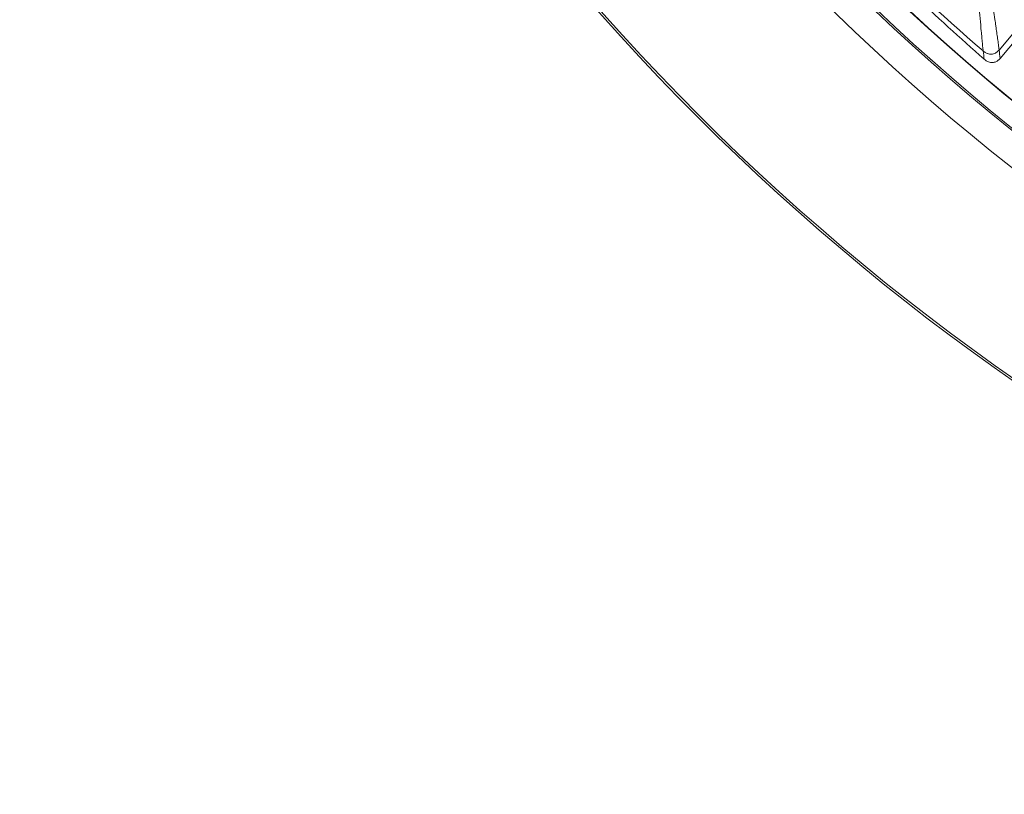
# Model space of a CAD drawing. Header units: inches. Extents: x -2.8 to 15.2, y -6.6 to 17.6.
# Tile 2 of 83: x 8.1 to 9.6, y -6.6 to -5.5. Entities that reach past the tile are written whole.
import ezdxf

# ---------------------------------------------------------------- set-up
doc = ezdxf.new("R2010")
doc.units = ezdxf.units.IN
doc.header["$MEASUREMENT"] = 0
doc.layers.add('Visible (ANSI)', color=7, linetype='Continuous', lineweight=18)
doc.layers.add('Visible Narrow (ANSI)', color=7, linetype='Continuous', lineweight=18)

msp = doc.modelspace()

# ---------------------------------------------------------------- linework, layer by layer
at = {"layer": 'Visible (ANSI)'}
msp.add_line((10.1357, -4.922), (9.6386, -5.5145), dxfattribs=at)
for radius in [3.5453, 3.542, 3.2835, 3.2386, 3.2359, 3.2028, 3.2025]:
    msp.add_circle((11.6816, -3.0972), radius, dxfattribs=at)
msp.add_arc((11.68, -3.099), 3.1345, 229.2276132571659, 229.2276331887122, dxfattribs=at)
for points, knots in [([(9.614, -5.5157), (9.5405, -5.4509), (9.4703, -5.3854), (9.3279, -5.2327), (9.2992, -5.2005), (9.2482, -5.1391)], [-6.768674, -6.768674, -6.768674, -6.768674, -4.297087, -4.297087, -3.056468, -3.056468, -3.056468, -3.056468]), ([(9.6386, -5.5145), (9.6377, -5.5156), (9.6367, -5.5166), (9.6345, -5.5183), (9.6334, -5.519), (9.6305, -5.5203), (9.6287, -5.5208), (9.6249, -5.521), (9.6229, -5.5206), (9.6184, -5.519), (9.6161, -5.5175), (9.614, -5.5157)], [-0.07142785, -0.07142785, -0.07142785, -0.07142785, -0.06067902, -0.06067902, -0.05034028, -0.05034028, -0.0362105, -0.0362105, -0.02075926, -0.02075926, 0, 0, 0, 0])]:
    msp.add_open_spline(points, degree=3, knots=knots, dxfattribs=at)
at = {"layer": 'Visible Narrow (ANSI)'}
msp.add_line((10.124, -4.9213), (9.637, -5.5017), dxfattribs=at)
msp.add_ellipse((11.999, -2.7834), major_axis=(2.5742, 2.5445), ratio=0.936227, start_param=3.065309, end_param=3.217403, dxfattribs=at)
for points, knots in [([(9.6127, -5.5032), (9.6126, -5.5028), (9.6126, -5.5025), (9.6126, -5.5022), (9.6125, -5.5015), (9.6124, -5.5008), (9.6123, -5.5), (9.6121, -5.4986), (9.612, -5.4972), (9.6118, -5.4957), (9.6117, -5.4942), (9.6115, -5.4927), (9.6114, -5.4912), (9.6111, -5.4883), (9.6108, -5.4853), (9.6105, -5.482), (9.6102, -5.479), (9.6099, -5.4759), (9.6096, -5.4726), (9.6091, -5.4667), (9.6086, -5.4602), (9.608, -5.4532), (9.6074, -5.4471), (9.6069, -5.4405), (9.6063, -5.4334), (9.6053, -5.4212), (9.6042, -5.4078), (9.6031, -5.3931), (9.6027, -5.3871), (9.6022, -5.381), (9.6017, -5.3746), (9.6012, -5.3673), (9.6006, -5.3598), (9.6001, -5.3519), (9.6, -5.3512), (9.6, -5.3506), (9.5999, -5.3499), (9.5993, -5.3413), (9.5986, -5.3313), (9.5981, -5.3248), (9.5978, -5.3203), (9.5974, -5.3157), (9.5971, -5.3112), (9.5971, -5.3109), (9.5971, -5.3105), (9.5971, -5.3102), (9.5965, -5.3023), (9.5959, -5.2944), (9.5954, -5.2866), (9.5949, -5.2804), (9.5945, -5.2742), (9.5941, -5.268), (9.5931, -5.2537), (9.5921, -5.2395), (9.5911, -5.2255), (9.5907, -5.219), (9.5903, -5.2126), (9.5898, -5.2062)], [0, 0, 0, 0, 0.00733, 0.00733, 0.00733, 0.022644, 0.022644, 0.022644, 0.05159, 0.05159, 0.05159, 0.078656, 0.078656, 0.078656, 0.128368, 0.128368, 0.128368, 0.173531, 0.173531, 0.173531, 0.254111, 0.254111, 0.254111, 0.32542, 0.32542, 0.32542, 0.449699, 0.449699, 0.449699, 0.5, 0.5, 0.5, 0.557536, 0.557536, 0.557536, 0.5625, 0.5625, 0.5625, 0.625, 0.625, 0.625, 0.669285, 0.669285, 0.669285, 0.672595, 0.672595, 0.672595, 0.75, 0.75, 0.75, 0.811275, 0.811275, 0.811275, 0.954154, 0.954154, 0.954154, 1.020354, 1.020354, 1.020354, 1.020354]), ([(9.637, -5.5017), (9.6369, -5.5011), (9.6368, -5.5005), (9.6367, -5.4998), (9.6367, -5.4991), (9.6366, -5.4984), (9.6365, -5.4977), (9.6363, -5.4962), (9.6361, -5.4947), (9.6359, -5.4933), (9.6357, -5.4918), (9.6355, -5.4903), (9.6353, -5.4888), (9.6348, -5.4858), (9.6344, -5.4827), (9.634, -5.4796), (9.6335, -5.4765), (9.6331, -5.4733), (9.6327, -5.4702), (9.6326, -5.4695), (9.6325, -5.4688), (9.6324, -5.4681), (9.6316, -5.4623), (9.6316, -5.462), (9.6308, -5.457), (9.6306, -5.4552), (9.6303, -5.4532), (9.6299, -5.4509), (9.6293, -5.4467), (9.6286, -5.4417), (9.6277, -5.4358), (9.6275, -5.4342), (9.6272, -5.4327), (9.627, -5.4312), (9.6247, -5.4159), (9.6235, -5.4078), (9.6218, -5.3968), (9.6215, -5.3949), (9.6212, -5.393), (9.621, -5.3911), (9.6194, -5.3808), (9.6177, -5.37), (9.616, -5.359), (9.6156, -5.356), (9.6151, -5.3531), (9.6147, -5.3503), (9.6123, -5.3352), (9.6103, -5.3225), (9.6082, -5.309), (9.6073, -5.303), (9.6063, -5.297), (9.6053, -5.2905), (9.6041, -5.283), (9.6029, -5.2752), (9.6016, -5.2672), (9.5995, -5.2538), (9.5973, -5.2398), (9.5949, -5.2251), (9.5939, -5.2188), (9.5929, -5.2124), (9.5919, -5.2059)], [0, 0, 0, 0, 0.007567, 0.007567, 0.007567, 0.016045, 0.016045, 0.016045, 0.033001, 0.033001, 0.033001, 0.049956, 0.049956, 0.049956, 0.083864, 0.083864, 0.083864, 0.11777, 0.11777, 0.11777, 0.125, 0.125, 0.125, 0.1875, 0.1875, 0.1875, 0.20964, 0.20964, 0.20964, 0.25, 0.25, 0.25, 0.26079, 0.26079, 0.26079, 0.375, 0.375, 0.375, 0.394266, 0.394266, 0.394266, 0.5, 0.5, 0.5, 0.528693, 0.528693, 0.528693, 0.682649, 0.682649, 0.682649, 0.75, 0.75, 0.75, 0.828673, 0.828673, 0.828673, 0.960573, 0.960573, 0.960573, 1.017201, 1.017201, 1.017201, 1.017201]), ([(9.637, -5.5017), (9.6369, -5.5018), (9.6368, -5.502), (9.6367, -5.5021), (9.6354, -5.5035), (9.6341, -5.5047), (9.6326, -5.5056), (9.6309, -5.5067), (9.629, -5.5074), (9.6271, -5.5078), (9.6266, -5.5079), (9.626, -5.5079), (9.6254, -5.508), (9.6234, -5.5081), (9.6214, -5.5078), (9.6194, -5.5071), (9.6192, -5.507), (9.6189, -5.507), (9.6187, -5.5069), (9.6173, -5.5063), (9.6159, -5.5055), (9.6145, -5.5046), (9.6139, -5.5042), (9.6133, -5.5037), (9.6127, -5.5032)], [0, 0, 0, 0, 0.0160258, 0.0160258, 0.0160258, 0.2072622, 0.2072622, 0.2072622, 0.4332685, 0.4332685, 0.4332685, 0.5, 0.5, 0.5, 0.7343491, 0.7343491, 0.7343491, 0.7628471, 0.7628471, 0.7628471, 0.9250129, 0.9250129, 0.9250129, 0.9999968, 0.9999968, 0.9999968, 0.9999968])]:
    msp.add_open_spline(points, degree=3, knots=knots, dxfattribs=at)
for points in [[(9.6127, -5.5032), (9.6131, -5.5073), (9.6136, -5.5115), (9.614, -5.5157)], [(9.6386, -5.5145), (9.6381, -5.5102), (9.6375, -5.506), (9.637, -5.5017)]]:
    msp.add_open_spline(points, degree=3, dxfattribs=at)

doc.saveas('drawing.dxf')
